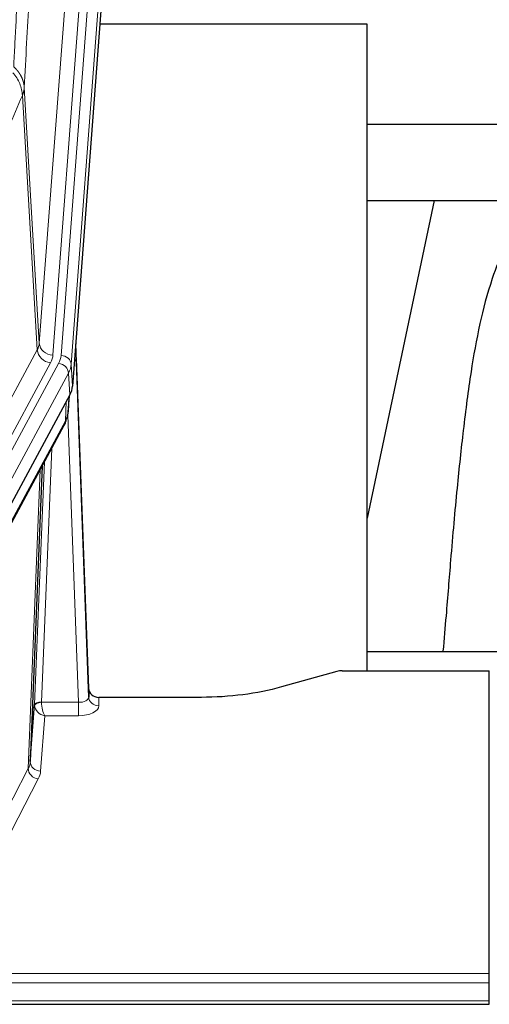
# Model space of a CAD drawing. Header units: inches. Extents: x 0 to 23760, y -13 to 16800.
# Tile 203 of 222: x 19228 to 19366, y 13660 to 13948. Entities that reach past the tile are written whole.
import ezdxf

# ---------------------------------------------------------------- set-up
doc = ezdxf.new("R2010")
doc.units = ezdxf.units.IN
doc.layers.add('254', color=7, linetype='Continuous', true_color=0xffffff)

msp = doc.modelspace()

# ---------------------------------------------------------------- linework, layer by layer
at = {"layer": '254', "color": 110, "linetype": 'Continuous', "lineweight": 13}
for p, q in [((19234.201, 13853.068), (19247.267, 14025.841)), ((19251.259, 14022.414), (19238.193, 13849.641)), ((19240.54, 13849.489), (19253.651, 14022.849)), ((19256.645, 14020.279), (19243.534, 13846.919)), ((19229.824, 13927.744), (19234.201, 13853.068)), ((19233.62, 13851.159), (19229.268, 13925.411)), ((19212.268, 13811.615), (19233.62, 13851.159)), ((19216.144, 13807.807), (19237.496, 13847.35)), ((19217.669, 13806.132), (19239.843, 13847.198)), ((19242.75, 13844.341), (19220.576, 13803.276)), ((19243.123, 13837.969), (19242.75, 13844.341)), ((19243.534, 13846.919), (19243.908, 13840.546)), ((19241.854, 13830.464), (19242.072, 13836.022)), ((19242.639, 13833.044), (19242.993, 13837.728)), ((19220.106, 13790.189), (19241.854, 13830.464)), ((19245.62, 13748.22), (19242.489, 13832.072)), ((19237.836, 13822.359), (19234.814, 13748.307)), ((19232.816, 13747.541), (19235.709, 13818.419)), ((19231.002, 13728.913), (19234.47, 13816.124)), ((19251.601, 13749.667), (19251.611, 13747.219)), ((19234.815, 13748.22), (19245.62, 13748.22)), ((19245.62, 13748.22), (19245.62, 13744.305)), ((19235.778, 13744.305), (19234.584, 13728.157)), ((19245.62, 13744.305), (19235.778, 13744.305)), ((19209.517, 13687.298), (19231.002, 13728.913)), ((19233.911, 13725.85), (19212.426, 13684.235)), ((18808.504, 13669.033), (19365.504, 13669.033)), ((18808.504, 13666.299), (19365.504, 13666.299)), ((18808.504, 13661.051), (19365.504, 13661.051))]:
    msp.add_line(p, q, dxfattribs=at)
at = {"layer": '254', "color": 2, "linetype": 'Continuous', "lineweight": 25}
for p, q in [((19257.026, 14014), (19243.908, 13840.546)), ((19329.843, 13946.236), (19251.901, 13946.236)), ((19329.843, 13757.434), (19329.843, 13946.236)), ((19393.504, 13916.931), (19329.842, 13916.931)), ((19329.833, 13894.748), (19401.519, 13894.748)), ((19349.39, 13894.746), (19329.844, 13801.999)), ((19248.602, 13752.289), (19244.844, 13852.928)), ((19244.924, 13848.534), (19248.613, 13749.752)), ((19243.123, 13837.969), (19220.869, 13796.754)), ((19242.632, 13832.93), (19242.995, 13837.732)), ((19242.809, 13837.388), (19242.639, 13833.044)), ((19242.632, 13832.93), (19242.639, 13833.044)), ((19219.747, 13788.859), (19241.495, 13829.134)), ((19235.016, 13817.134), (19231.588, 13730.924)), ((19401.841, 13763.007), (19329.845, 13763.007)), ((19321.048, 13757.239), (19304.883, 13752.708)), ((19322.546, 13757.434), (19365.504, 13757.434)), ((19365.504, 13669.033), (19365.504, 13757.434)), ((19248.613, 13749.752), (19248.602, 13752.289)), ((19281.504, 13749.667), (19251.601, 13749.667)), ((19231.588, 13730.924), (19232.816, 13747.541)), ((19365.504, 13666.299), (19365.504, 13669.033)), ((19365.504, 13661.051), (19365.504, 13666.299)), ((19365.504, 13660.035), (19365.504, 13661.051)), ((18808.504, 13660.035), (19365.504, 13660.035))]:
    msp.add_line(p, q, dxfattribs=at)
at = {"layer": '254', "color": 110, "linetype": 'Continuous', "lineweight": 13}
for centre, major_axis, ratio, start_param, end_param in [((19214.175, 13853.58), (-20.038, 0.241), 0.4621297, 2.903225, 3.1123764), ((19238.193, 13853.189), (3.989, -0.302), 0.8864705, 3.2608937, 4.7793301), ((19237.496, 13850.898), (3.52, -1.9), 0.8606628, 3.6289862, 5.1474227), ((19244.924, 13846.381), (-0.214, 6.443), 0.0117452, 5.0526437, 5.774114), ((19214.175, 13850.032), (-24.033, 0.005), 0.4611335, 2.8976848, 3.1068362), ((19216.522, 13849.879), (-24.033, 0.005), 0.4611335, 2.8976848, 3.1068362), ((19239.843, 13844.537), (2.64, -1.425), 0.8606628, 0.4873936, 2.00583), ((19240.54, 13846.828), (2.991, -0.226), 0.8864705, 0.119301, 1.6377375), ((19241.926, 13848.443), (2.998, 0.112), 0.4302668, 5.7021495, 6.2671208), ((19216.522, 13847.218), (27.028, 0.171), 0.4605352, 6.0362132, 6.2453646), ((19237.975, 13831.035), (3.52, -1.9), 0.8606628, 0.0000038, 0.4001271), ((19214.844, 13813.255), (27.538, 20.422), 0.1820486, 5.911729, 5.9437093), ((19245.608, 13749.843), (-3.004, 0.138), 0.5390598, 1.5996723, 3.1704686), ((19251.611, 13749.843), (-3, -0.013), 0.8746179, 0.0299147, 1.5670846), ((19235.814, 13747.415), (-2.996, 0.15), 0.8842156, 0.0089588, 0.1047243), ((19234.814, 13747.446), (1.998, -0.082), 0.4302193, 1.5883537, 3.1255299), ((19234.815, 13747.359), (-1.996, -0.13), 0.4297663, 4.6843512, 6.2157251), ((19235.778, 13746.929), (-2.669, 1.608), 0.8008031, 0.5106166, 2.0203264), ((19235.814, 13748.276), (1.001, 0.011), 0.9036689, 3.0949665, 3.1907321), ((19235.778, 13746.929), (-0.506, 2.997), 0.2740591, 1.0794715, 2.5891813), ((19245.608, 13747.219), (-6.003, 0.008), 0.4854373, 1.5734916, 3.1442879), ((19211.585, 13731.178), (20.016, 0.121), 0.4848834, 6.0350943, 6.2444185), ((19234.584, 13730.781), (2.992, -0.221), 0.8740585, 3.1714428, 4.7769181), ((19233.911, 13728.474), (2.666, -1.376), 0.8484453, 3.5215353, 5.1252561), ((19211.585, 13728.554), (23.014, 0.002), 0.4845187, 6.038018, 6.2473422)]:
    msp.add_ellipse(centre, major_axis=major_axis, ratio=ratio, start_param=start_param, end_param=end_param, dxfattribs=at)
at = {"layer": '254', "color": 2, "linetype": 'Continuous', "lineweight": 25}
for centre, major_axis, ratio, start_param, end_param in [((19216.887, 13840.985), (-27.037, 0.006), 0.4611335, 2.8976848, 3.1068362), ((19215.995, 13842.531), (-26.161, 11.46), 0.4493681, 3.1218709, 3.267222), ((19214.844, 13813.255), (27.174, 22.247), 0.265953, 6.0029107, 6.0348909), ((19238.141, 13831.355), (3.584, -1.776), 0.8816114, 6.2824956, 6.6531678), ((19322.549, 13755.977), (-3, 0.002), 0.4856498, 4.7136997, 5.2369038), ((19251.6, 13752.38), (-3, 0.002), 0.9042699, 0.0343167, 1.5714866)]:
    msp.add_ellipse(centre, major_axis=major_axis, ratio=ratio, start_param=start_param, end_param=end_param, dxfattribs=at)
at = {"layer": '254', "color": 110, "linetype": 'Continuous', "lineweight": 13}
for points, knots in [([(19226.735, 13933.806), (19226.791, 13934.896), (19226.847, 13935.985), (19226.959, 13938.157), (19227.127, 13941.411), (19227.523, 13948.961), (19227.866, 13955.362), (19228.559, 13968.072), (19229.5, 13984.769), (19230.958, 14009.071), (19231.962, 14024.775), (19232.536, 14033.469), (19232.6, 14034.433), (19232.728, 14036.357), (19232.921, 14039.238), (19233.372, 14045.916), (19233.764, 14051.569), (19234.092, 14056.239), (19234.158, 14057.171), (19234.29, 14059.031), (19234.488, 14061.816), (19234.953, 14068.269), (19235.356, 14073.728), (19236.168, 14084.547), (19237.265, 14098.711), (19238.393, 14112.355), (19238.964, 14119.046)], [0, 0, 0, 0, 0.015625, 0.015625, 0.03125, 0.0625, 0.125, 0.125, 0.25, 0.375, 0.5, 0.5, 0.515625, 0.515625, 0.53125, 0.5625, 0.625, 0.625, 0.640625, 0.640625, 0.65625, 0.6875, 0.75, 0.75, 0.875, 1, 1, 1, 1]), ([(19242.019, 14112.43), (19241.45, 14105.757), (19240.325, 14092.152), (19239.231, 14078.027), (19238.422, 14067.239), (19238.02, 14061.796), (19237.556, 14055.361), (19237.358, 14052.585), (19237.227, 14050.731), (19237.161, 14049.801), (19236.833, 14045.144), (19236.443, 14039.508), (19235.993, 14032.85), (19235.801, 14029.978), (19235.673, 14028.06), (19235.61, 14027.099), (19235.037, 14018.431), (19234.036, 14002.774), (19232.581, 13978.547), (19231.175, 13953.579), (19230.269, 13936.439), (19229.824, 13927.744)], [0, 0, 0, 0, 0.125, 0.25, 0.25, 0.3125, 0.34375, 0.359375, 0.359375, 0.375, 0.375, 0.4375, 0.46875, 0.484375, 0.484375, 0.5, 0.5, 0.625, 0.75, 0.875, 1, 1, 1, 1]), ([(19226.735, 13933.806), (19226.748, 13933.795), (19226.773, 13933.772), (19226.811, 13933.737), (19226.849, 13933.702), (19226.887, 13933.667), (19226.926, 13933.631), (19226.964, 13933.595), (19227.002, 13933.558), (19227.041, 13933.521), (19227.08, 13933.483), (19227.119, 13933.445), (19227.157, 13933.406), (19227.196, 13933.367), (19227.235, 13933.327), (19227.274, 13933.287), (19227.314, 13933.247), (19227.353, 13933.206), (19227.392, 13933.164), (19227.431, 13933.122), (19227.47, 13933.079), (19227.51, 13933.036), (19227.549, 13932.993), (19227.588, 13932.949), (19227.627, 13932.904), (19227.666, 13932.859), (19227.706, 13932.813), (19227.745, 13932.767), (19227.784, 13932.721), (19227.823, 13932.674), (19227.862, 13932.626), (19227.901, 13932.578), (19227.939, 13932.529), (19227.978, 13932.48), (19228.017, 13932.43), (19228.055, 13932.38), (19228.094, 13932.329), (19228.132, 13932.277), (19228.17, 13932.225), (19228.208, 13932.173), (19228.246, 13932.12), (19228.283, 13932.066), (19228.321, 13932.012), (19228.358, 13931.957), (19228.395, 13931.902), (19228.432, 13931.846), (19228.469, 13931.79), (19228.505, 13931.733), (19228.541, 13931.675), (19228.577, 13931.617), (19228.613, 13931.559), (19228.649, 13931.5), (19228.684, 13931.44), (19228.719, 13931.38), (19228.753, 13931.319), (19228.787, 13931.257), (19228.821, 13931.195), (19228.855, 13931.133), (19228.888, 13931.07), (19228.923, 13931.002), (19228.96, 13930.929), (19228.999, 13930.851), (19229.036, 13930.773), (19229.073, 13930.695), (19229.109, 13930.616), (19229.144, 13930.537), (19229.178, 13930.458), (19229.212, 13930.379), (19229.244, 13930.299), (19229.276, 13930.219), (19229.307, 13930.139), (19229.337, 13930.059), (19229.366, 13929.978), (19229.394, 13929.897), (19229.422, 13929.816), (19229.448, 13929.735), (19229.474, 13929.654), (19229.499, 13929.572), (19229.523, 13929.49), (19229.546, 13929.408), (19229.569, 13929.326), (19229.59, 13929.244), (19229.61, 13929.162), (19229.63, 13929.079), (19229.649, 13928.996), (19229.667, 13928.914), (19229.684, 13928.831), (19229.7, 13928.748), (19229.715, 13928.664), (19229.73, 13928.581), (19229.743, 13928.498), (19229.756, 13928.414), (19229.767, 13928.331), (19229.778, 13928.247), (19229.788, 13928.163), (19229.797, 13928.08), (19229.805, 13927.996), (19229.813, 13927.912), (19229.819, 13927.828), (19229.823, 13927.772), (19229.824, 13927.744)], [0, 0, 0, 0, 0.0069372, 0.0139334, 0.0209887, 0.028103, 0.0352764, 0.0425088, 0.0498003, 0.0571509, 0.0645605, 0.0720292, 0.0795569, 0.0871437, 0.0947896, 0.1024945, 0.1102584, 0.1180815, 0.1259636, 0.1339048, 0.141905, 0.1499643, 0.1580827, 0.1662601, 0.1744966, 0.1827922, 0.1911468, 0.1995605, 0.2080333, 0.2165651, 0.225156, 0.233806, 0.2425151, 0.2512832, 0.2601104, 0.2689967, 0.277942, 0.2869465, 0.29601, 0.3051325, 0.3143142, 0.3235549, 0.3328547, 0.3422136, 0.3516315, 0.3611085, 0.3706446, 0.3802398, 0.3898941, 0.3996074, 0.4093798, 0.4192113, 0.4291019, 0.4390515, 0.4490602, 0.459128, 0.4692549, 0.4794409, 0.4896859, 0.4999901, 0.5124905, 0.524991, 0.5374914, 0.5499918, 0.5624922, 0.5749926, 0.587493, 0.5999934, 0.6124937, 0.6249941, 0.6374944, 0.6499948, 0.6624951, 0.6749954, 0.6874957, 0.699996, 0.7124963, 0.7249966, 0.7374968, 0.7499971, 0.7624973, 0.7749976, 0.7874978, 0.799998, 0.8124982, 0.8249984, 0.8374986, 0.8499988, 0.8624989, 0.8749991, 0.8874992, 0.8999993, 0.9124995, 0.9249996, 0.9374997, 0.9499998, 0.9624998, 0.9749999, 0.9875, 1, 1, 1, 1]), ([(19226.523, 13932.069), (19226.932, 13931.586), (19227.304, 13931.075), (19227.963, 13930.011), (19228.248, 13929.459), (19228.72, 13928.327), (19228.905, 13927.748), (19229.169, 13926.582), (19229.247, 13925.994), (19229.268, 13925.411)], [0, 0, 0, 0, 0.25, 0.25, 0.5, 0.5, 0.75, 0.75, 1, 1, 1, 1]), ([(19229.824, 13927.744), (19229.824, 13927.737), (19229.822, 13927.711), (19229.819, 13927.655), (19229.812, 13927.563), (19229.801, 13927.436), (19229.782, 13927.274), (19229.753, 13927.077), (19229.711, 13926.844), (19229.667, 13926.645), (19229.629, 13926.491), (19229.604, 13926.395), (19229.577, 13926.302), (19229.551, 13926.21), (19229.523, 13926.121), (19229.496, 13926.033), (19229.467, 13925.948), (19229.439, 13925.865), (19229.41, 13925.784), (19229.382, 13925.705), (19229.353, 13925.629), (19229.325, 13925.554), (19229.297, 13925.482), (19229.277, 13925.434), (19229.268, 13925.411)], [0, 0, 0, 0, 0.0092499, 0.0337179, 0.073404, 0.128308, 0.1984299, 0.2837694, 0.3843264, 0.5001005, 0.5424888, 0.5838484, 0.6241794, 0.6634821, 0.7017567, 0.7390032, 0.7752221, 0.8104134, 0.8445775, 0.8777146, 0.909825, 0.9409091, 0.9709673, 1, 1, 1, 1]), ([(19229.268, 13925.411), (19226.582, 13919.178), (19223.903, 13912.883), (19219.892, 13903.346), (19218.556, 13900.152), (19215.889, 13893.732), (19214.556, 13890.507), (19213.226, 13887.266)], [0, 0, 0, 0, 0.5, 0.5, 0.75, 0.75, 1, 1, 1, 1])]:
    msp.add_open_spline(points, degree=3, knots=knots, dxfattribs=at)
at = {"layer": '254', "color": 2, "linetype": 'Continuous', "lineweight": 25}
for points, knots in [([(19377.901, 13894.762), (19377.159, 13893.73), (19371.674, 13885.706), (19366.293, 13873.014), (19362.413, 13858.055), (19359.991, 13844.172), (19357.984, 13828.943), (19356.013, 13810.441), (19354.381, 13792.158), (19353.094, 13775.789), (19352.292, 13766.65), (19351.996, 13763.131)], [0, 0, 0, 0, 0.0222318, 0.1727672, 0.2873868, 0.4185998, 0.5679441, 0.6959303, 0.8383189, 0.9387461, 1, 1, 1, 1]), ([(19304.883, 13752.708), (19301.35, 13751.718), (19297.548, 13750.953), (19289.665, 13749.928), (19285.585, 13749.667), (19281.504, 13749.667)], [0, 0, 0, 0, 0.5, 0.5, 1, 1, 1, 1])]:
    msp.add_open_spline(points, degree=3, knots=knots, dxfattribs=at)
msp.add_open_spline([(19241.495, 13829.134), (19241.615, 13829.357), (19241.725, 13829.579)], degree=2, dxfattribs=at)

doc.saveas('drawing.dxf')
